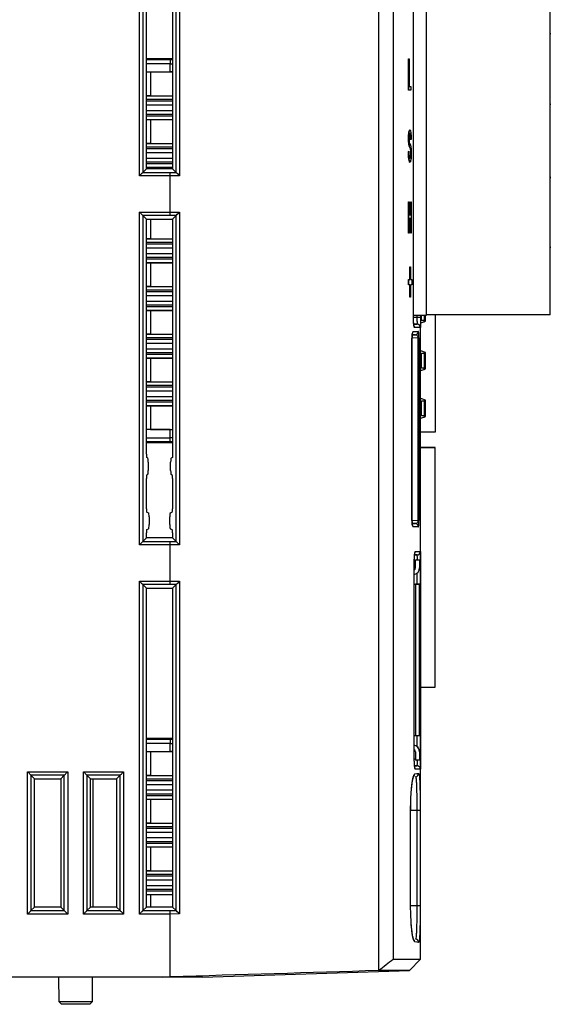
# Model space of a CAD drawing. Header units: millimetres. Extents: x 0 to 840, y 0 to 594.
# Tile 69 of 77: x 546 to 585, y 266 to 338. Entities that reach past the tile are written whole.
import ezdxf

# ---------------------------------------------------------------- set-up
doc = ezdxf.new("R2010")
doc.units = ezdxf.units.MM
doc.header["$LTSCALE"] = 2
doc.linetypes.add('SLD-Solid', pattern=[0])

msp = doc.modelspace()

# ---------------------------------------------------------------- linework, layer by layer
at = {"color": 7, "linetype": 'SLD-Solid', "lineweight": 25}
for p, q in [((572.333, 268.197), (572.333, 382.189)), ((573.381, 381.367), (573.381, 269.019)), ((554.763, 326.522), (554.763, 350.964)), ((555.011, 350.716), (555.011, 326.77)), ((557.454, 326.772), (557.454, 350.713)), ((557.71, 350.962), (557.71, 326.524)), ((555.277, 327.036), (555.277, 347.806)), ((557.19, 348.043), (557.19, 327.037)), ((574.865, 316.143), (574.865, 341.743)), ((574.866, 316.143), (574.866, 341.743)), ((575.794, 341.663), (575.794, 316.263)), ((584.894, 316.323), (584.894, 341.623)), ((584.894, 336.998), (584.903, 336.998)), ((584.903, 336.998), (584.894, 336.998)), ((584.903, 336.918), (584.894, 336.918)), ((584.903, 336.998), (584.903, 336.918)), ((557.19, 335.116), (555.277, 335.117)), ((557.018, 335.051), (557.018, 334.751)), ((557.018, 334.148), (557.018, 334.751)), ((574.506, 335.114), (574.506, 332.803)), ((574.507, 335.114), (574.506, 335.114)), ((574.507, 332.803), (574.507, 335.114)), ((574.507, 335.114), (574.541, 335.114)), ((574.541, 335.114), (574.541, 333.073)), ((555.277, 334.148), (557.018, 334.148)), ((555.277, 334.144), (555.583, 334.145)), ((555.583, 334.145), (557.19, 334.145)), ((555.583, 334.145), (555.583, 332.401)), ((557.19, 334.148), (557.018, 334.148)), ((574.507, 332.803), (574.506, 332.803)), ((574.672, 332.803), (574.507, 332.803)), ((574.541, 333.073), (574.672, 333.073)), ((574.672, 333.073), (574.672, 332.803)), ((555.583, 332.401), (555.277, 332.402)), ((555.277, 332.395), (557.19, 332.395)), ((557.19, 332.12), (555.277, 332.121)), ((555.583, 332.401), (557.19, 332.401)), ((584.894, 331.81), (584.899, 331.81)), ((584.899, 331.73), (584.894, 331.73)), ((584.899, 331.81), (584.899, 331.73)), ((555.277, 330.925), (557.19, 330.926)), ((555.277, 330.651), (557.19, 330.651)), ((555.277, 330.644), (555.583, 330.645)), ((555.583, 330.645), (557.19, 330.645)), ((555.583, 330.645), (555.583, 328.901)), ((574.601, 329.894), (574.6, 329.894)), ((574.507, 329.261), (574.506, 329.261)), ((574.664, 329.174), (574.663, 329.174)), ((555.583, 328.901), (555.277, 328.902)), ((555.277, 328.895), (557.19, 328.895)), ((557.19, 328.62), (555.277, 328.621)), ((555.583, 328.901), (557.19, 328.901)), ((574.498, 328.303), (574.497, 328.303)), ((574.532, 328.333), (574.531, 328.333)), ((574.594, 328.626), (574.593, 328.626)), ((574.607, 327.523), (574.606, 327.523)), ((574.672, 328.189), (574.671, 328.189)), ((555.277, 327.036), (555.011, 326.77)), ((555.011, 326.77), (557.013, 326.77)), ((555.277, 327.425), (557.19, 327.426)), ((555.277, 327.151), (557.19, 327.151)), ((555.277, 327.144), (555.583, 327.145)), ((557.19, 327.037), (555.277, 327.036)), ((555.583, 327.145), (557.19, 327.145)), ((555.583, 327.145), (555.583, 327.036)), ((557.013, 326.77), (557.455, 326.772)), ((557.19, 327.037), (557.454, 326.772)), ((557.017, 326.522), (554.763, 326.522)), ((557.71, 326.524), (557.017, 326.522)), ((557.017, 326.522), (557.017, 326.522)), ((557.017, 323.864), (557.017, 326.522)), ((584.894, 326.438), (584.903, 326.438)), ((584.903, 326.358), (584.894, 326.358)), ((584.903, 326.438), (584.903, 326.358)), ((574.506, 324.614), (574.506, 322.303)), ((574.507, 324.614), (574.506, 324.614)), ((574.507, 322.303), (574.507, 324.614)), ((574.507, 324.614), (574.541, 324.614)), ((574.541, 324.614), (574.541, 323.654)), ((574.675, 324.614), (574.675, 323.654)), ((574.676, 324.614), (574.675, 324.614)), ((574.676, 323.654), (574.676, 324.614)), ((574.676, 324.614), (574.707, 324.614)), ((574.707, 324.614), (574.707, 322.303)), ((554.763, 323.864), (557.017, 323.864)), ((554.763, 299.422), (554.763, 323.864)), ((555.011, 323.616), (555.011, 299.67)), ((557.013, 323.616), (555.011, 323.616)), ((555.277, 323.35), (555.011, 323.616)), ((555.277, 306.08), (555.277, 323.35)), ((555.277, 323.35), (557.19, 323.349)), ((555.583, 323.35), (555.583, 321.901)), ((557.455, 323.614), (557.013, 323.616)), ((557.017, 323.864), (557.017, 323.864)), ((557.017, 323.864), (557.71, 323.862)), ((557.19, 323.349), (557.454, 323.613)), ((557.19, 323.349), (557.19, 305.843)), ((557.454, 299.672), (557.454, 323.613)), ((557.71, 323.862), (557.71, 299.424)), ((574.541, 323.654), (574.676, 323.654)), ((574.676, 323.384), (574.541, 323.384)), ((574.541, 323.384), (574.541, 322.303)), ((574.675, 323.384), (574.675, 322.303)), ((574.676, 322.303), (574.676, 323.384)), ((555.583, 321.901), (555.277, 321.902)), ((555.277, 321.895), (557.19, 321.895)), ((555.583, 321.901), (557.19, 321.901)), ((574.507, 322.303), (574.506, 322.303)), ((574.541, 322.303), (574.507, 322.303)), ((574.676, 322.303), (574.675, 322.303)), ((574.707, 322.303), (574.676, 322.303)), ((557.19, 321.62), (555.277, 321.621)), ((584.894, 321.319), (584.903, 321.319)), ((584.903, 321.239), (584.894, 321.239)), ((584.903, 321.319), (584.903, 321.239)), ((555.277, 320.425), (557.19, 320.426)), ((555.277, 320.151), (557.19, 320.151)), ((555.277, 320.144), (555.583, 320.145)), ((555.583, 320.145), (557.19, 320.145)), ((555.583, 320.145), (555.583, 318.401)), ((574.61, 319.828), (574.61, 318.918)), ((574.611, 319.828), (574.61, 319.828)), ((574.611, 318.918), (574.611, 319.828)), ((574.611, 319.828), (574.657, 319.828)), ((574.657, 319.828), (574.657, 318.918)), ((574.507, 318.918), (574.507, 318.527)), ((574.507, 318.527), (574.507, 318.918)), ((574.507, 318.918), (574.611, 318.918)), ((574.507, 318.918), (574.507, 318.918)), ((574.657, 318.918), (574.751, 318.918)), ((574.751, 318.918), (574.751, 318.527)), ((555.583, 318.401), (555.277, 318.402)), ((555.277, 318.395), (557.19, 318.395)), ((557.19, 318.12), (555.277, 318.121)), ((555.583, 318.401), (557.19, 318.401)), ((574.611, 318.527), (574.507, 318.527)), ((574.507, 318.527), (574.507, 318.527)), ((574.61, 318.527), (574.61, 317.617)), ((574.611, 317.617), (574.611, 318.527)), ((574.751, 318.527), (574.657, 318.527)), ((574.657, 318.527), (574.657, 317.617)), ((574.611, 317.617), (574.61, 317.617)), ((574.657, 317.617), (574.611, 317.617)), ((555.277, 316.925), (557.19, 316.926)), ((555.277, 316.651), (557.19, 316.651)), ((555.277, 316.644), (555.583, 316.645)), ((555.583, 316.645), (557.19, 316.645)), ((555.583, 316.645), (555.583, 314.901)), ((574.866, 316.143), (574.865, 316.143)), ((575.794, 316.263), (574.866, 316.263)), ((575.794, 316.263), (574.866, 316.263)), ((575.144, 316.14), (575.381, 316.14)), ((575.381, 316.263), (575.381, 316.14)), ((575.452, 315.896), (575.452, 316.263)), ((575.652, 316.263), (575.652, 315.896)), ((575.752, 315.84), (575.752, 316.263)), ((584.894, 316.323), (575.794, 316.323)), ((576.452, 316.323), (576.452, 307.696)), ((575.147, 315.64), (574.888, 315.654)), ((574.889, 315.64), (575.147, 315.64)), ((575.38, 315.746), (575.652, 315.792)), ((575.384, 269.019), (575.384, 315.39)), ((575.652, 315.896), (575.452, 315.896)), ((575.652, 315.792), (575.652, 315.896)), ((555.583, 314.901), (555.277, 314.902)), ((555.277, 314.895), (557.19, 314.895)), ((557.19, 314.62), (555.277, 314.621)), ((555.583, 314.901), (557.19, 314.901)), ((574.758, 301.222), (574.758, 314.614)), ((574.758, 314.614), (574.76, 314.614)), ((574.76, 301.222), (574.76, 314.614)), ((575.208, 301.22), (575.208, 314.616)), ((575.266, 314.616), (575.208, 314.616)), ((575.266, 314.616), (575.266, 301.22)), ((555.277, 313.425), (557.19, 313.426)), ((555.277, 313.151), (557.19, 313.151)), ((555.277, 313.144), (555.583, 313.145)), ((555.583, 313.145), (557.19, 313.145)), ((555.583, 313.145), (555.583, 311.401)), ((575.452, 313.496), (575.652, 313.496)), ((575.452, 312.396), (575.452, 313.496)), ((575.652, 313.496), (575.652, 313.6)), ((575.652, 313.496), (575.652, 312.396)), ((575.752, 312.34), (575.752, 313.552)), ((575.652, 312.396), (575.452, 312.396)), ((575.652, 312.292), (575.652, 312.396)), ((575.384, 312.246), (575.652, 312.292)), ((555.583, 311.401), (555.277, 311.402)), ((555.277, 311.395), (557.19, 311.395)), ((557.19, 311.12), (555.277, 311.121)), ((555.583, 311.401), (557.19, 311.401)), ((555.277, 309.925), (557.19, 309.926)), ((555.277, 309.651), (557.19, 309.651)), ((555.277, 309.644), (555.583, 309.645)), ((555.583, 309.645), (557.19, 309.645)), ((555.583, 309.645), (555.583, 307.901)), ((575.452, 309.996), (575.652, 309.996)), ((575.452, 308.896), (575.452, 309.996)), ((575.652, 310.1), (575.652, 309.996)), ((575.652, 309.996), (575.652, 308.896)), ((575.752, 308.84), (575.752, 310.052)), ((575.384, 308.746), (575.652, 308.792)), ((575.652, 308.896), (575.452, 308.896)), ((575.652, 308.896), (575.652, 308.792)), ((555.583, 307.901), (555.277, 307.902)), ((557.018, 307.898), (555.277, 307.898)), ((555.583, 307.901), (557.19, 307.901)), ((557.018, 307.295), (557.018, 307.898)), ((557.018, 307.898), (557.19, 307.898)), ((557.018, 306.995), (557.018, 307.295)), ((576.452, 307.696), (575.384, 307.696)), ((555.277, 306.929), (557.19, 306.93)), ((575.384, 306.582), (576.153, 306.582)), ((576.453, 306.582), (575.384, 306.582)), ((576.153, 306.582), (576.453, 306.582)), ((576.453, 288.966), (576.453, 306.582)), ((555.377, 305.8), (555.306, 305.831)), ((557.19, 305.843), (557.089, 305.8)), ((555.412, 305.501), (555.412, 304.885)), ((557.055, 304.885), (557.055, 305.5)), ((555.377, 304.586), (555.306, 304.555)), ((557.161, 304.555), (557.089, 304.586)), ((555.277, 302.08), (555.277, 304.306)), ((557.19, 304.306), (557.19, 302.08)), ((555.306, 301.831), (555.438, 301.774)), ((555.473, 301.475), (555.473, 300.911)), ((556.994, 300.911), (556.994, 301.475)), ((557.029, 301.774), (557.161, 301.831)), ((574.76, 301.222), (574.758, 301.222)), ((575.208, 301.22), (575.266, 301.22)), ((555.277, 299.936), (555.277, 300.306)), ((555.306, 300.555), (555.438, 300.612)), ((557.029, 300.612), (557.161, 300.555)), ((557.19, 300.306), (557.19, 299.937)), ((557.017, 299.422), (554.763, 299.422)), ((555.277, 299.936), (555.011, 299.67)), ((555.011, 299.67), (557.013, 299.67)), ((557.19, 299.937), (555.277, 299.936)), ((557.013, 299.67), (557.455, 299.672)), ((557.71, 299.424), (557.017, 299.422)), ((557.017, 299.422), (557.017, 299.422)), ((557.017, 296.764), (557.017, 299.422)), ((557.19, 299.937), (557.454, 299.672)), ((574.928, 283.706), (574.928, 298.18)), ((574.928, 298.18), (574.929, 298.18)), ((574.929, 283.706), (574.929, 298.18)), ((575.007, 298.33), (575.307, 298.33)), ((575.007, 297.73), (575.007, 298.33)), ((575.007, 297.73), (575.007, 298.33)), ((575.307, 298.33), (575.307, 297.73)), ((575.384, 298.184), (575.384, 283.702)), ((575.007, 297.73), (575.007, 297.73)), ((554.763, 296.764), (557.017, 296.764)), ((554.763, 272.322), (554.763, 296.764)), ((557.013, 296.516), (555.011, 296.516)), ((555.011, 296.516), (555.011, 272.57)), ((555.277, 296.25), (555.011, 296.516)), ((557.455, 296.514), (557.013, 296.516)), ((557.017, 296.764), (557.017, 296.764)), ((557.017, 296.764), (557.71, 296.762)), ((557.19, 296.249), (557.454, 296.513)), ((557.454, 272.572), (557.454, 296.513)), ((557.71, 296.762), (557.71, 272.324)), ((574.929, 296.53), (575.307, 296.53)), ((574.929, 296.53), (575.007, 296.53)), ((575.007, 296.53), (575.007, 285.43)), ((575.307, 296.53), (575.007, 296.53)), ((575.307, 285.43), (575.307, 296.53)), ((555.277, 272.836), (555.277, 296.25)), ((555.277, 296.25), (557.19, 296.249)), ((557.19, 296.249), (557.19, 272.837)), ((575.384, 288.966), (576.453, 288.966)), ((557.19, 285.216), (555.277, 285.217)), ((557.018, 285.151), (557.018, 284.851)), ((557.018, 284.248), (557.018, 284.851)), ((574.929, 285.43), (575.007, 285.43)), ((575.007, 285.43), (575.307, 285.43)), ((555.277, 284.248), (557.018, 284.248)), ((555.277, 284.244), (555.583, 284.245)), ((555.583, 284.245), (557.19, 284.245)), ((555.583, 284.245), (555.583, 282.501)), ((557.19, 284.248), (557.018, 284.248)), ((575.007, 284.23), (575.007, 283.63)), ((575.307, 284.23), (575.307, 283.63)), ((574.928, 283.706), (574.929, 283.706)), ((575.307, 283.63), (575.007, 283.63)), ((546.563, 282.764), (549.505, 282.764)), ((546.563, 272.322), (546.563, 282.764)), ((549.505, 282.764), (549.505, 272.322)), ((550.663, 282.764), (553.605, 282.764)), ((550.663, 272.322), (550.663, 282.764)), ((553.605, 282.764), (553.605, 272.322)), ((574.971, 283.203), (575.141, 283.203)), ((546.811, 282.516), (546.811, 272.57)), ((549.257, 282.516), (546.811, 282.516)), ((547.075, 282.252), (546.811, 282.516)), ((547.075, 272.834), (547.075, 282.252)), ((547.075, 282.252), (548.993, 282.252)), ((548.993, 282.252), (549.257, 282.516)), ((548.993, 282.252), (548.993, 272.834)), ((549.257, 272.57), (549.257, 282.516)), ((550.911, 282.516), (550.911, 272.57)), ((553.357, 282.516), (550.911, 282.516)), ((551.176, 282.251), (550.911, 282.516)), ((551.176, 272.835), (551.176, 282.251)), ((551.176, 282.251), (553.091, 282.25)), ((551.35, 282.251), (551.35, 272.835)), ((553.091, 282.25), (553.357, 282.516)), ((553.091, 282.25), (553.091, 272.836)), ((553.357, 272.57), (553.357, 282.516)), ((555.583, 282.501), (555.277, 282.502)), ((555.277, 282.495), (557.19, 282.495)), ((557.19, 282.22), (555.277, 282.221)), ((555.583, 282.501), (557.19, 282.501)), ((555.277, 281.025), (557.19, 281.026)), ((555.277, 280.751), (557.19, 280.751)), ((555.277, 280.744), (555.583, 280.745)), ((555.583, 280.745), (557.19, 280.745)), ((555.583, 280.745), (555.583, 279.001)), ((574.658, 272.943), (574.658, 279.943)), ((574.658, 279.943), (574.66, 279.943)), ((574.66, 272.943), (574.66, 279.943)), ((575.138, 279.943), (575.358, 279.943)), ((575.138, 272.943), (575.138, 279.943)), ((575.358, 279.943), (575.358, 272.943)), ((555.583, 279.001), (555.277, 279.002)), ((555.277, 278.995), (557.19, 278.995)), ((557.19, 278.72), (555.277, 278.721)), ((555.583, 279.001), (557.19, 279.001)), ((555.277, 277.525), (557.19, 277.526)), ((555.277, 277.251), (557.19, 277.251)), ((555.277, 277.244), (555.583, 277.245)), ((555.583, 277.245), (557.19, 277.245)), ((555.583, 277.245), (555.583, 275.501)), ((555.583, 275.501), (555.277, 275.502)), ((555.277, 275.495), (557.19, 275.495)), ((555.583, 275.501), (557.19, 275.501)), ((557.19, 275.22), (555.277, 275.221)), ((555.277, 274.025), (557.19, 274.026)), ((555.277, 273.751), (557.19, 273.751)), ((555.277, 273.744), (555.583, 273.745)), ((555.583, 273.745), (557.19, 273.745)), ((555.583, 273.745), (555.583, 272.836)), ((547.075, 272.834), (546.811, 272.57)), ((546.811, 272.57), (549.257, 272.57)), ((548.993, 272.834), (547.075, 272.834)), ((548.993, 272.834), (549.257, 272.57)), ((551.176, 272.835), (550.911, 272.57)), ((550.911, 272.57), (553.357, 272.57)), ((553.091, 272.836), (551.176, 272.835)), ((553.091, 272.836), (553.357, 272.57)), ((555.277, 272.836), (555.011, 272.57)), ((555.011, 272.57), (557.013, 272.57)), ((557.19, 272.837), (555.277, 272.836)), ((557.013, 272.57), (557.455, 272.572)), ((557.19, 272.837), (557.454, 272.572)), ((574.658, 272.943), (574.66, 272.943)), ((575.138, 272.943), (575.358, 272.943)), ((549.505, 272.322), (546.563, 272.322)), ((553.605, 272.322), (550.663, 272.322)), ((557.017, 272.322), (554.763, 272.322)), ((557.71, 272.324), (557.017, 272.322)), ((557.017, 267.71), (557.017, 272.322)), ((557.017, 272.322), (557.017, 272.322)), ((573.381, 269.019), (575.384, 269.019)), ((574.584, 268.168), (575.384, 269.019)), ((556.446, 267.693), (490.584, 267.693)), ((548.834, 267.693), (548.85, 265.895)), ((551.318, 265.895), (551.334, 267.693)), ((556.446, 267.693), (557.017, 267.71)), ((559.384, 267.693), (556.446, 267.693)), ((559.384, 267.693), (574.584, 268.168)), ((572.305, 268.168), (572.333, 268.197)), ((574.584, 268.168), (572.305, 268.168)), ((548.85, 265.895), (549.051, 265.693)), ((548.85, 265.895), (550.084, 265.895)), ((550.084, 265.693), (549.051, 265.693)), ((550.084, 265.895), (551.318, 265.895)), ((551.116, 265.693), (550.084, 265.693)), ((551.116, 265.693), (551.318, 265.895))]:
    msp.add_line(p, q, dxfattribs=at)
at = {"color": 8, "linetype": 'SLD-Solid', "lineweight": 25}
for p, q in [((555.277, 335.051), (557.018, 335.051)), ((557.018, 334.751), (555.277, 334.751)), ((555.277, 332.018), (557.19, 332.018)), ((557.19, 331.718), (555.277, 331.718)), ((555.277, 331.328), (557.19, 331.328)), ((557.19, 331.028), (555.277, 331.028)), ((555.277, 328.518), (557.19, 328.518)), ((557.19, 328.218), (555.277, 328.218)), ((555.277, 327.828), (557.19, 327.828)), ((557.19, 327.528), (555.277, 327.528)), ((555.277, 321.518), (557.19, 321.518)), ((557.19, 321.218), (555.277, 321.218)), ((555.277, 320.828), (557.19, 320.828)), ((557.19, 320.528), (555.277, 320.528)), ((555.277, 318.018), (557.19, 318.018)), ((557.19, 317.718), (555.277, 317.718)), ((555.277, 317.328), (557.19, 317.328)), ((557.19, 317.028), (555.277, 317.028)), ((574.866, 316.154), (575.144, 316.14)), ((575.144, 316.14), (575.144, 316.263)), ((555.277, 314.518), (557.19, 314.518)), ((575.208, 314.616), (574.76, 314.594)), ((574.77, 314.836), (574.983, 314.846)), ((557.19, 314.218), (555.277, 314.218)), ((555.277, 313.828), (557.19, 313.828)), ((557.19, 313.528), (555.277, 313.528)), ((555.277, 311.018), (557.19, 311.018)), ((557.19, 310.718), (555.277, 310.718)), ((555.277, 310.328), (557.19, 310.328)), ((557.19, 310.028), (555.277, 310.028)), ((555.277, 307.295), (557.018, 307.295)), ((557.018, 306.995), (555.277, 306.995)), ((574.76, 301.242), (575.208, 301.22)), ((574.983, 300.99), (574.77, 301)), ((574.95, 298.673), (575.141, 298.683)), ((575.141, 298.683), (574.951, 298.683)), ((575.007, 298.176), (574.929, 298.172)), ((575.307, 298.184), (575.384, 298.184)), ((575.147, 296.53), (575.147, 297.363)), ((555.277, 285.151), (557.018, 285.151)), ((557.018, 284.851), (555.277, 284.851)), ((575.147, 284.597), (575.147, 285.43)), ((574.929, 283.714), (575.007, 283.71)), ((575.307, 283.702), (575.384, 283.702)), ((575.141, 283.203), (574.95, 283.213)), ((555.277, 282.118), (557.19, 282.118)), ((557.19, 281.818), (555.277, 281.818)), ((555.277, 281.428), (557.19, 281.428)), ((557.19, 281.128), (555.277, 281.128)), ((574.662, 279.943), (575.138, 279.943)), ((555.277, 278.618), (557.19, 278.618)), ((557.19, 278.318), (555.277, 278.318)), ((555.277, 277.928), (557.19, 277.928)), ((557.19, 277.628), (555.277, 277.628)), ((555.277, 275.118), (557.19, 275.118)), ((557.19, 274.818), (555.277, 274.818)), ((555.277, 274.428), (557.19, 274.428)), ((557.19, 274.128), (555.277, 274.128)), ((574.66, 272.943), (575.138, 272.943))]:
    msp.add_line(p, q, dxfattribs=at)
at = {"color": 7, "linetype": 'SLD-Solid', "lineweight": 25, "flags": 128}
for points in [[(554.763, 326.522), (554.808, 326.567), (554.851, 326.61), (554.892, 326.651), (554.928, 326.687), (554.959, 326.718), (554.984, 326.743), (555.001, 326.76), (555.011, 326.77)], [(555.011, 323.616), (555.001, 323.626), (554.984, 323.643), (554.959, 323.667), (554.928, 323.699), (554.892, 323.735), (554.851, 323.776), (554.808, 323.819), (554.763, 323.864)], [(575.382, 315.746), (575.475, 315.75), (575.752, 315.84)], [(575.752, 313.552), (575.475, 313.642), (575.384, 313.645)], [(575.384, 312.246), (575.475, 312.25), (575.752, 312.34)], [(575.752, 310.052), (575.475, 310.142), (575.384, 310.145)], [(575.384, 308.746), (575.475, 308.75), (575.752, 308.84)], [(554.763, 299.422), (554.808, 299.467), (554.851, 299.51), (554.892, 299.551), (554.928, 299.587), (554.959, 299.618), (554.984, 299.643), (555.001, 299.66), (555.011, 299.67)], [(555.011, 296.516), (555.001, 296.526), (554.984, 296.543), (554.959, 296.567), (554.928, 296.599), (554.892, 296.635), (554.851, 296.676), (554.808, 296.719), (554.763, 296.764)], [(546.811, 282.516), (546.801, 282.526), (546.784, 282.543), (546.759, 282.567), (546.728, 282.599), (546.692, 282.635), (546.651, 282.676), (546.608, 282.719), (546.563, 282.764)], [(549.257, 282.516), (549.266, 282.526), (549.284, 282.543), (549.308, 282.567), (549.339, 282.599), (549.376, 282.635), (549.417, 282.676), (549.46, 282.719), (549.505, 282.764)], [(550.911, 282.516), (550.901, 282.526), (550.884, 282.543), (550.859, 282.567), (550.828, 282.599), (550.792, 282.635), (550.751, 282.676), (550.708, 282.719), (550.663, 282.764)], [(553.357, 282.516), (553.366, 282.526), (553.384, 282.543), (553.408, 282.567), (553.439, 282.599), (553.476, 282.635), (553.517, 282.676), (553.56, 282.719), (553.605, 282.764)], [(574.963, 282.613), (575.124, 282.632), (575.246, 282.647)], [(546.563, 272.322), (546.608, 272.367), (546.651, 272.41), (546.692, 272.451), (546.728, 272.487), (546.759, 272.518), (546.784, 272.543), (546.801, 272.56), (546.811, 272.57)], [(549.505, 272.322), (549.46, 272.367), (549.417, 272.41), (549.376, 272.451), (549.339, 272.487), (549.308, 272.518), (549.284, 272.543), (549.266, 272.56), (549.257, 272.57)], [(550.663, 272.322), (550.708, 272.367), (550.751, 272.41), (550.792, 272.451), (550.828, 272.487), (550.859, 272.518), (550.884, 272.543), (550.901, 272.56), (550.911, 272.57)], [(553.605, 272.322), (553.56, 272.367), (553.517, 272.41), (553.476, 272.451), (553.439, 272.487), (553.408, 272.518), (553.384, 272.543), (553.366, 272.56), (553.357, 272.57)], [(554.763, 272.322), (554.808, 272.367), (554.851, 272.41), (554.892, 272.451), (554.928, 272.487), (554.959, 272.518), (554.984, 272.543), (555.001, 272.56), (555.011, 272.57)], [(575.246, 270.239), (575.124, 270.254), (574.963, 270.273)]]:
    msp.add_lwpolyline(points, dxfattribs=at)
at = {"color": 8, "linetype": 'SLD-Solid', "lineweight": 25}
for centre, radius, start, end in [((574.694, 315.39), 0.251, 359.9946, 28.37739), ((574.585, 315.096), 0.251, 328.11556, 0.01574), ((574.585, 300.74), 0.251, 359.98411, 31.46648), ((574.751, 298.933), 0.251, 330.65014, 0.00357), ((574.751, 282.953), 0.251, 359.99929, 31.52855), ((575.128, 282.954), 0.25, 56.22771, 87.00113), ((574.713, 282.612), 0.25, 312.65745, 0.11124), ((574.713, 270.274), 0.25, 359.88365, 48.33735)]:
    msp.add_arc(centre, radius, start, end, dxfattribs=at)
at = {"color": 7, "linetype": 'SLD-Solid', "lineweight": 25}
for centre, radius, start, end in [((575.134, 315.39), 0.25, 0.00489, 87), ((575.402, 316.446), 0.7, 290.92483, 300), ((574.97, 315.095), 0.25, 273.06495, 0.05058), ((575.402, 312.946), 0.7, 290.92483, 300), ((575.402, 309.446), 0.7, 290.92483, 300), ((574.97, 300.74), 0.25, 359.94964, 86.93483), ((575.128, 298.932), 0.25, 273.00481, 359.99947), ((574.807, 297.73), 0.2, 307.45002, 359.99999), ((574.807, 297.73), 0.5, 284.07712, 359.99999), ((574.807, 297.73), 0.2, 307.45007, 359.99999), ((574.807, 284.23), 0.5, 359.99999, 75.92274), ((574.807, 284.23), 0.5, 26.56506, 75.92273), ((574.807, 284.23), 0.2, 359.99999, 52.54956), ((574.807, 284.23), 0.2, 359.99999, 26.56506), ((575.128, 282.954), 0.25, 359.99859, 56.23334), ((574.997, 282.647), 0.25, 277.03855, 0.06554), ((574.997, 270.239), 0.25, 359.93446, 82.96145)]:
    msp.add_arc(centre, radius, start, end, dxfattribs=at)
at = {"color": 8, "linetype": 'SLD-Solid', "lineweight": 25}
for centre, major_axis, ratio, start_param, end_param in [((557.018, 335.052), (0.2, 0), 0.008727, 4.712389, 5.744493), ((557.018, 334.752), (0.5, 0), 0.003491, 4.712389, 5.062873), ((557.018, 307.294), (0.5, 0), 0.003491, 1.220313, 1.570796), ((557.018, 306.994), (0.2, 0), 0.008727, 0.538692, 1.570796), ((557.018, 285.152), (0.2, 0), 0.008727, 4.712389, 5.744493), ((557.018, 284.852), (0.5, 0), 0.003491, 4.712389, 5.062873)]:
    msp.add_ellipse(centre, major_axis=major_axis, ratio=ratio, start_param=start_param, end_param=end_param, dxfattribs=at)
at = {"color": 7, "linetype": 'SLD-Solid', "lineweight": 25}
for centre, major_axis, ratio, start_param, end_param in [((490.385, 330.555), (85, 0), 0.125, 6.152847, 6.155696), ((490.384, 329.834), (85, 0), 0.125, 6.138585, 6.14144), ((490.385, 329.834), (85, 0), 0.125, 6.138585, 6.14144), ((557.013, 326.522), (0, 0.25), 0.015076, 4.712361, 6.160984), ((557.703, 326.776), (0.25, 0), 0.122785, 3.263766, 3.29386), ((557.703, 326.524), (0.25, -0.249), 0.015076, 1.555666, 3.004345), ((557.013, 323.864), (0, 0.25), 0.015076, 3.263794, 4.712417), ((557.703, 323.61), (0.25, 0), 0.122785, 2.989326, 3.01942), ((557.703, 323.862), (0.25, 0.249), 0.015076, 3.278841, 4.72752), ((555.308, 306.08), (0, 0.25), 0.122824, 1.570796, 3.089233), ((555.376, 305.501), (0, 0.3), 0.122852, 4.712377, 6.230814), ((557.091, 305.5), (0, 0.3), 0.12272, 0.052349, 1.570785), ((555.308, 304.306), (0, 0.25), 0.122824, 0.05236, 1.570796), ((555.376, 304.885), (0, 0.3), 0.122852, 3.193964, 4.712401), ((557.091, 304.885), (0, 0.3), 0.12272, 1.570807, 3.089244), ((557.159, 304.306), (0, 0.25), 0.122746, 4.712389, 6.230825), ((555.308, 302.08), (0, 0.25), 0.122824, 1.570796, 3.089233), ((555.436, 301.475), (0, 0.3), 0.122852, 4.712377, 6.230814), ((557.031, 301.475), (0, 0.3), 0.12272, 0.052349, 1.570785), ((557.159, 302.08), (0, 0.25), 0.122746, 3.193953, 4.712389), ((555.436, 300.911), (0, 0.3), 0.122852, 3.193964, 4.712401), ((557.031, 300.911), (0, 0.3), 0.12272, 1.570807, 3.089244), ((555.308, 300.306), (0, 0.25), 0.122824, 0.05236, 1.570796), ((557.159, 300.306), (0, 0.25), 0.122746, 4.712389, 6.230825), ((557.013, 299.422), (0, 0.25), 0.015076, 4.712361, 6.160984), ((557.703, 299.676), (0.25, 0), 0.122785, 3.263766, 3.29386), ((557.703, 299.424), (0.25, -0.249), 0.015076, 1.555666, 3.004345), ((557.013, 296.764), (0, 0.25), 0.015076, 3.263794, 4.712417), ((557.703, 296.51), (0.25, 0), 0.122785, 2.989326, 3.01942), ((557.703, 296.762), (0.25, 0.249), 0.015076, 3.278841, 4.72752), ((557.013, 272.322), (0, 0.25), 0.015076, 4.712361, 6.160984), ((557.703, 272.576), (0.25, 0), 0.122785, 3.263766, 3.29386), ((557.703, 272.324), (0.25, -0.249), 0.015076, 1.555666, 3.004345)]:
    msp.add_ellipse(centre, major_axis=major_axis, ratio=ratio, start_param=start_param, end_param=end_param, dxfattribs=at)
for points, knots in [([(574.6, 329.894), (574.588, 329.893), (574.576, 329.884), (574.553, 329.832), (574.542, 329.788), (574.524, 329.67), (574.517, 329.597), (574.51, 329.477), (574.508, 329.435), (574.506, 329.349), (574.506, 329.305), (574.506, 329.261)], [0, 0, 0, 0, 0.25, 0.25, 0.5, 0.5, 0.75, 0.75, 0.875, 0.875, 1, 1, 1, 1]), ([(574.507, 329.261), (574.507, 329.348), (574.508, 329.435), (574.518, 329.597), (574.525, 329.67), (574.543, 329.787), (574.554, 329.831), (574.577, 329.884), (574.589, 329.893), (574.601, 329.894)], [0, 0, 0, 0, 0.25, 0.25, 0.5, 0.5, 0.75, 0.75, 1, 1, 1, 1]), ([(574.601, 329.894), (574.607, 329.893), (574.614, 329.892), (574.626, 329.878), (574.632, 329.868), (574.649, 329.824), (574.66, 329.776), (574.678, 329.647), (574.684, 329.566), (574.691, 329.435), (574.692, 329.39), (574.694, 329.298), (574.695, 329.251), (574.695, 329.204)], [0, 0, 0, 0, 0.125, 0.125, 0.25, 0.25, 0.5, 0.5, 0.75, 0.75, 0.875, 0.875, 1, 1, 1, 1]), ([(574.506, 329.261), (574.506, 329.22), (574.506, 329.18), (574.508, 329.1), (574.51, 329.06), (574.517, 328.947), (574.523, 328.879), (574.541, 328.771), (574.551, 328.732), (574.572, 328.671), (574.583, 328.648), (574.593, 328.626)], [0, 0, 0, 0, 0.125, 0.125, 0.25, 0.25, 0.5, 0.5, 0.75, 0.75, 1, 1, 1, 1]), ([(574.594, 328.626), (574.584, 328.648), (574.573, 328.671), (574.552, 328.732), (574.542, 328.77), (574.524, 328.88), (574.518, 328.947), (574.511, 329.06), (574.509, 329.099), (574.507, 329.179), (574.507, 329.22), (574.507, 329.261)], [0, 0, 0, 0, 0.25, 0.25, 0.5, 0.5, 0.75, 0.75, 0.875, 0.875, 1, 1, 1, 1]), ([(574.602, 329.624), (574.595, 329.624), (574.587, 329.619), (574.573, 329.594), (574.566, 329.573), (574.554, 329.507), (574.549, 329.464), (574.542, 329.365), (574.541, 329.31), (574.541, 329.256)], [0, 0, 0, 0, 0.25, 0.25, 0.5, 0.5, 0.75, 0.75, 1, 1, 1, 1]), ([(574.541, 329.256), (574.541, 329.213), (574.542, 329.171), (574.544, 329.111), (574.545, 329.091), (574.548, 329.054), (574.55, 329.038), (574.552, 329.021)], [0, 0, 0, 0, 0.5, 0.5, 0.75, 0.75, 1, 1, 1, 1]), ([(574.552, 329.021), (574.558, 328.973), (574.567, 328.946), (574.585, 328.9), (574.594, 328.883), (574.603, 328.867)], [0, 0, 0, 0, 0.5, 0.5, 1, 1, 1, 1]), ([(574.601, 329.624), (574.609, 329.623), (574.617, 329.618), (574.633, 329.581), (574.64, 329.551), (574.652, 329.465), (574.656, 329.411), (574.661, 329.296), (574.662, 329.235), (574.663, 329.174)], [0, 0, 0, 0, 0.25, 0.25, 0.5, 0.5, 0.75, 0.75, 1, 1, 1, 1]), ([(574.664, 329.174), (574.663, 329.235), (574.662, 329.295), (574.657, 329.409), (574.653, 329.464), (574.641, 329.55), (574.634, 329.581), (574.619, 329.618), (574.61, 329.623), (574.602, 329.624)], [0, 0, 0, 0, 0.25, 0.25, 0.5, 0.5, 0.75, 0.75, 1, 1, 1, 1]), ([(574.497, 328.303), (574.497, 328.252), (574.498, 328.2), (574.5, 328.099), (574.502, 328.049), (574.509, 327.902), (574.517, 327.812), (574.538, 327.663), (574.55, 327.606), (574.571, 327.554), (574.578, 327.542), (574.592, 327.526), (574.599, 327.524), (574.606, 327.523)], [0, 0, 0, 0, 0.125, 0.125, 0.25, 0.25, 0.5, 0.5, 0.75, 0.75, 0.875, 0.875, 1, 1, 1, 1]), ([(574.607, 327.523), (574.6, 327.524), (574.593, 327.526), (574.579, 327.542), (574.572, 327.553), (574.552, 327.605), (574.539, 327.661), (574.518, 327.809), (574.51, 327.899), (574.503, 328.046), (574.501, 328.097), (574.499, 328.199), (574.498, 328.251), (574.498, 328.303)], [0, 0, 0, 0, 0.125, 0.125, 0.25, 0.25, 0.5, 0.5, 0.75, 0.75, 0.875, 0.875, 1, 1, 1, 1]), ([(574.532, 328.333), (574.534, 328.262), (574.535, 328.19), (574.542, 328.054), (574.548, 327.991), (574.562, 327.892), (574.571, 327.854), (574.585, 327.817), (574.59, 327.808), (574.6, 327.796), (574.605, 327.794), (574.61, 327.793)], [0, 0, 0, 0, 0.25, 0.25, 0.5, 0.5, 0.75, 0.75, 0.875, 0.875, 1, 1, 1, 1]), ([(574.593, 328.626), (574.602, 328.609), (574.611, 328.591), (574.628, 328.552), (574.636, 328.532), (574.652, 328.478), (574.659, 328.435), (574.666, 328.352), (574.668, 328.321), (574.67, 328.256), (574.671, 328.223), (574.671, 328.189)], [0, 0, 0, 0, 0.25, 0.25, 0.5, 0.5, 0.75, 0.75, 0.875, 0.875, 1, 1, 1, 1]), ([(574.672, 328.189), (574.672, 328.222), (574.671, 328.255), (574.669, 328.319), (574.667, 328.351), (574.66, 328.434), (574.653, 328.477), (574.637, 328.532), (574.629, 328.552), (574.612, 328.591), (574.603, 328.609), (574.594, 328.626)], [0, 0, 0, 0, 0.125, 0.125, 0.25, 0.25, 0.5, 0.5, 0.75, 0.75, 1, 1, 1, 1]), ([(574.603, 328.867), (574.612, 328.851), (574.621, 328.834), (574.63, 328.815), (574.635, 328.805), (574.639, 328.796), (574.643, 328.785), (574.648, 328.774), (574.652, 328.762), (574.657, 328.748)], [0, 0, 0, 0, 0.0002108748, 0.0002108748, 0.0002108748, 0.000316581, 0.000316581, 0.000316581, 0.0004225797, 0.0004225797, 0.0004225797, 0.0004225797]), ([(574.657, 328.748), (574.663, 328.723), (574.67, 328.695), (574.682, 328.623), (574.687, 328.579), (574.695, 328.482), (574.698, 328.427), (574.702, 328.314), (574.702, 328.255), (574.703, 328.196)], [0, 0, 0, 0, 0.25, 0.25, 0.5, 0.5, 0.75, 0.75, 1, 1, 1, 1]), ([(574.703, 328.196), (574.703, 328.149), (574.702, 328.102), (574.7, 328.011), (574.698, 327.966), (574.691, 327.837), (574.684, 327.758), (574.666, 327.634), (574.655, 327.588), (574.638, 327.547), (574.632, 327.538), (574.619, 327.526), (574.613, 327.524), (574.607, 327.523)], [0, 0, 0, 0, 0.125, 0.125, 0.25, 0.25, 0.5, 0.5, 0.75, 0.75, 0.875, 0.875, 1, 1, 1, 1]), ([(574.671, 328.189), (574.671, 328.131), (574.669, 328.072), (574.663, 327.968), (574.658, 327.922), (574.646, 327.851), (574.639, 327.827), (574.624, 327.798), (574.616, 327.794), (574.609, 327.793)], [0, 0, 0, 0, 0.25, 0.25, 0.5, 0.5, 0.75, 0.75, 1, 1, 1, 1]), ([(574.61, 327.793), (574.617, 327.794), (574.625, 327.798), (574.64, 327.827), (574.647, 327.851), (574.659, 327.922), (574.664, 327.968), (574.67, 328.072), (574.672, 328.131), (574.672, 328.189)], [0, 0, 0, 0, 0.25, 0.25, 0.5, 0.5, 0.75, 0.75, 1, 1, 1, 1]), ([(574.945, 315.39), (574.925, 315.39), (574.904, 315.472), (574.882, 315.68), (574.875, 315.763), (574.867, 315.946), (574.865, 316.043), (574.865, 316.143)], [0, 0, 0, 0, 0.5, 0.5, 0.75, 0.75, 1, 1, 1, 1]), ([(574.91, 315.504), (574.91, 315.505), (574.909, 315.508), (574.9, 315.547), (574.888, 315.639), (574.874, 315.806), (574.866, 315.989), (574.867, 316.107), (574.868, 316.143)], [0, 0, 0, 0, 0.066404, 0.185778, 0.36916, 0.606683, 0.88167, 1, 1, 1, 1]), ([(575.147, 315.64), (575.15, 315.64), (575.152, 315.694), (575.15, 315.878), (575.147, 316.008), (575.144, 316.14)], [0, 0, 0, 0, 0.5, 0.5, 1, 1, 1, 1]), ([(575.381, 316.14), (575.381, 315.941), (575.381, 315.747), (575.383, 315.54), (575.383, 315.485), (575.384, 315.41), (575.384, 315.39), (575.384, 315.39)], [0, 0, 0, 0, 0.5, 0.5, 0.75, 0.75, 1, 1, 1, 1]), ([(574.836, 315.096), (574.819, 315.096), (574.801, 315.062), (574.778, 314.942), (574.771, 314.89), (574.761, 314.764), (574.758, 314.69), (574.758, 314.614)], [0, 0, 0, 0, 0.5, 0.5, 0.75, 0.75, 1, 1, 1, 1]), ([(574.76, 314.614), (574.76, 314.621), (574.759, 314.668), (574.763, 314.754), (574.771, 314.857), (574.781, 314.935), (574.793, 314.973), (574.79, 314.968), (574.79, 314.967)], [0, 0, 0, 0, 0.038305, 0.243989, 0.451594, 0.686557, 0.958801, 1, 1, 1, 1]), ([(574.983, 314.846), (575.026, 314.848), (575.068, 314.84), (575.13, 314.799), (575.151, 314.781), (575.179, 314.739), (575.188, 314.723), (575.202, 314.678), (575.208, 314.648), (575.208, 314.616)], [0, 0, 0, 0, 0.5, 0.5, 0.75, 0.75, 0.875, 0.875, 1, 1, 1, 1]), ([(575.266, 314.616), (575.266, 314.703), (575.264, 314.785), (575.257, 314.912), (575.253, 314.96), (575.245, 315.032), (575.24, 315.056), (575.23, 315.088), (575.225, 315.096), (575.219, 315.096)], [0, 0, 0, 0, 0.25, 0.25, 0.5, 0.5, 0.75, 0.75, 1, 1, 1, 1]), ([(574.758, 301.222), (574.758, 301.146), (574.761, 301.072), (574.771, 300.945), (574.778, 300.894), (574.801, 300.774), (574.819, 300.74), (574.836, 300.74)], [0, 0, 0, 0, 0.25, 0.25, 0.5, 0.5, 1, 1, 1, 1]), ([(574.791, 300.867), (574.791, 300.867), (574.793, 300.863), (574.786, 300.882), (574.777, 300.931), (574.767, 301.023), (574.76, 301.127), (574.76, 301.195), (574.76, 301.222)], [0, 0, 0, 0, 0.010956, 0.176509, 0.407922, 0.650583, 0.856832, 1, 1, 1, 1]), ([(575.208, 301.22), (575.208, 301.188), (575.202, 301.158), (575.188, 301.114), (575.179, 301.097), (575.151, 301.055), (575.13, 301.037), (575.069, 300.997), (575.026, 300.988), (574.983, 300.99)], [0, 0, 0, 0, 0.125, 0.125, 0.25, 0.25, 0.5, 0.5, 1, 1, 1, 1]), ([(575.219, 300.74), (575.225, 300.74), (575.23, 300.748), (575.24, 300.78), (575.245, 300.805), (575.253, 300.877), (575.257, 300.924), (575.264, 301.052), (575.266, 301.133), (575.266, 301.22)], [0, 0, 0, 0, 0.25, 0.25, 0.5, 0.5, 0.75, 0.75, 1, 1, 1, 1]), ([(574.928, 298.18), (574.928, 298.379), (574.936, 298.574), (574.957, 298.782), (574.966, 298.838), (574.983, 298.913), (574.993, 298.933), (575.002, 298.933)], [0, 0, 0, 0, 0.5, 0.5, 0.75, 0.75, 1, 1, 1, 1]), ([(574.93, 298.18), (574.93, 298.251), (574.931, 298.41), (574.942, 298.617), (574.957, 298.757), (574.968, 298.816), (574.973, 298.829), (574.968, 298.817), (574.966, 298.812)], [0, 0, 0, 0, 0.216492, 0.483531, 0.707771, 0.852839, 0.943836, 1, 1, 1, 1]), ([(575.382, 298.841), (575.382, 298.834), (575.382, 298.798), (575.383, 298.657), (575.384, 298.437), (575.384, 298.268), (575.384, 298.184)], [0, 0, 0, 0, 0.0738886, 0.3825133, 0.6913638, 1, 1, 1, 1]), ([(575.002, 282.953), (574.983, 282.953), (574.964, 283.035), (574.943, 283.243), (574.937, 283.327), (574.93, 283.509), (574.928, 283.607), (574.928, 283.706)], [0, 0, 0, 0, 0.5, 0.5, 0.75, 0.75, 1, 1, 1, 1]), ([(574.97, 283.063), (574.97, 283.063), (574.971, 283.062), (574.964, 283.087), (574.954, 283.155), (574.941, 283.295), (574.93, 283.489), (574.93, 283.638), (574.93, 283.706)], [0, 0, 0, 0, 0.0352735, 0.1343595, 0.2929586, 0.5116878, 0.7777739, 1, 1, 1, 1]), ([(575.384, 283.702), (575.384, 283.647), (575.384, 283.508), (575.383, 283.301), (575.383, 283.136), (575.382, 283.083), (575.382, 283.067)], [0, 0, 0, 0, 0.214019, 0.538627, 0.863773, 1, 1, 1, 1]), ([(574.658, 279.943), (574.658, 280.119), (574.66, 280.291), (574.669, 280.631), (574.676, 280.799), (574.693, 281.121), (574.703, 281.274), (574.728, 281.562), (574.741, 281.699), (574.771, 281.944), (574.787, 282.055), (574.821, 282.25), (574.838, 282.333), (574.892, 282.535), (574.929, 282.608), (574.963, 282.613)], [0, 0, 0, 0, 0.125, 0.125, 0.25, 0.25, 0.375, 0.375, 0.5, 0.5, 0.625, 0.625, 0.75, 0.75, 1, 1, 1, 1]), ([(574.662, 279.943), (574.663, 280.158), (574.666, 280.625), (574.703, 281.292), (574.763, 281.881), (574.823, 282.259), (574.881, 282.436), (574.881, 282.435), (574.88, 282.435)], [0, 0, 0, 0, 0.176747, 0.382699, 0.588507, 0.793362, 0.945602, 1, 1, 1, 1]), ([(575.138, 279.943), (575.138, 280.269), (575.137, 280.593), (575.129, 281.185), (575.123, 281.46), (575.11, 281.8), (575.105, 281.904), (575.094, 282.082), (575.087, 282.157), (575.073, 282.279), (575.064, 282.325), (575.047, 282.386), (575.037, 282.4), (575.027, 282.399)], [0, 0, 0, 0, 0.25, 0.25, 0.5, 0.5, 0.625, 0.625, 0.75, 0.75, 0.875, 0.875, 1, 1, 1, 1]), ([(575.246, 282.647), (575.257, 282.649), (575.266, 282.632), (575.284, 282.566), (575.292, 282.514), (575.307, 282.38), (575.313, 282.298), (575.325, 282.102), (575.33, 281.988), (575.338, 281.739), (575.342, 281.603), (575.348, 281.306), (575.35, 281.149), (575.356, 280.659), (575.358, 280.302), (575.358, 279.943)], [0, 0, 0, 0, 0.125, 0.125, 0.25, 0.25, 0.375, 0.375, 0.5, 0.5, 0.625, 0.625, 0.75, 0.75, 1, 1, 1, 1]), ([(574.688, 271.954), (574.679, 272.101), (574.66, 272.413), (574.659, 272.759), (574.658, 272.943)], [0, 0, 0, 0, 0.468721, 1, 1, 1, 1]), ([(575.027, 270.487), (575.048, 270.484), (575.066, 270.548), (575.087, 270.73), (575.094, 270.806), (575.106, 270.985), (575.111, 271.087), (575.119, 271.314), (575.123, 271.44), (575.129, 271.708), (575.131, 271.85), (575.135, 272.148), (575.136, 272.305), (575.138, 272.62), (575.138, 272.78), (575.138, 272.943)], [0, 0, 0, 0, 0.25, 0.25, 0.375, 0.375, 0.5, 0.5, 0.625, 0.625, 0.75, 0.75, 0.875, 0.875, 1, 1, 1, 1]), ([(575.358, 272.943), (575.358, 272.763), (575.357, 272.587), (575.356, 272.24), (575.354, 272.067), (575.35, 271.738), (575.348, 271.583), (575.342, 271.288), (575.338, 271.148), (575.33, 270.899), (575.325, 270.787), (575.313, 270.59), (575.307, 270.506), (575.285, 270.306), (575.267, 270.236), (575.246, 270.239)], [0, 0, 0, 0, 0.125, 0.125, 0.25, 0.25, 0.375, 0.375, 0.5, 0.5, 0.625, 0.625, 0.75, 0.75, 1, 1, 1, 1]), ([(574.883, 270.446), (574.883, 270.447), (574.881, 270.449), (574.841, 270.563), (574.788, 270.839), (574.726, 271.312), (574.699, 271.739), (574.686, 271.954)], [0, 0, 0, 0, 0.065152, 0.223341, 0.457331, 0.727545, 1, 1, 1, 1])]:
    msp.add_open_spline(points, degree=3, knots=knots, dxfattribs=at)
for points in [[(575.384, 315.39), (575.384, 315.39), (575.238, 315.39), (574.945, 315.39)], [(574.836, 315.096), (575.001, 315.096), (575.129, 315.096), (575.219, 315.096)], [(575.219, 300.74), (575.129, 300.74), (575.001, 300.74), (574.836, 300.74)], [(575.002, 298.933), (575.226, 298.932), (575.351, 298.932), (575.378, 298.932)], [(575.378, 282.954), (575.351, 282.954), (575.226, 282.953), (575.002, 282.953)], [(572.333, 268.197), (572.683, 268.468), (573.033, 268.742), (573.381, 269.019)], [(572.305, 268.168), (567.209, 268.014), (562.113, 267.861), (557.017, 267.71)]]:
    msp.add_open_spline(points, degree=3, dxfattribs=at)
at = {"color": 8, "linetype": 'SLD-Solid', "lineweight": 25}
for points, knots in [([(574.983, 314.846), (574.938, 314.846), (574.881, 314.846), (574.79, 314.846), (574.771, 314.846)], [0, 0, 0, 0, 0.788707, 1, 1, 1, 1]), ([(574.771, 300.99), (574.79, 300.99), (574.881, 300.99), (574.938, 300.99), (574.983, 300.99)], [0, 0, 0, 0, 0.209069, 1, 1, 1, 1]), ([(575.15, 298.33), (575.15, 298.336), (575.151, 298.398), (575.152, 298.501), (575.151, 298.615), (575.147, 298.674), (575.143, 298.68), (575.141, 298.683)], [0, 0, 0, 0, 0.030693, 0.29581, 0.560441, 0.825066, 1, 1, 1, 1]), ([(575.378, 298.932), (575.379, 298.93), (575.38, 298.924), (575.381, 298.87), (575.382, 298.841)], [0, 0, 0, 0, 0.464797, 1, 1, 1, 1]), ([(575.141, 283.203), (575.144, 283.209), (575.148, 283.22), (575.151, 283.306), (575.152, 283.433), (575.15, 283.549), (575.149, 283.617), (575.148, 283.63)], [0, 0, 0, 0, 0.237229, 0.474179, 0.710545, 0.946834, 1, 1, 1, 1]), ([(575.382, 283.067), (575.382, 283.04), (575.381, 282.968), (575.379, 282.959), (575.378, 282.954)], [0, 0, 0, 0, 0.367876, 1, 1, 1, 1]), ([(574.963, 270.273), (574.932, 270.306), (574.87, 270.372), (574.779, 270.85), (574.712, 271.401), (574.694, 271.821), (574.688, 271.954)], [0, 0, 0, 0, 0.289002, 0.577817, 0.866346, 1, 1, 1, 1])]:
    msp.add_open_spline(points, degree=3, knots=knots, dxfattribs=at)

doc.saveas('drawing.dxf')
